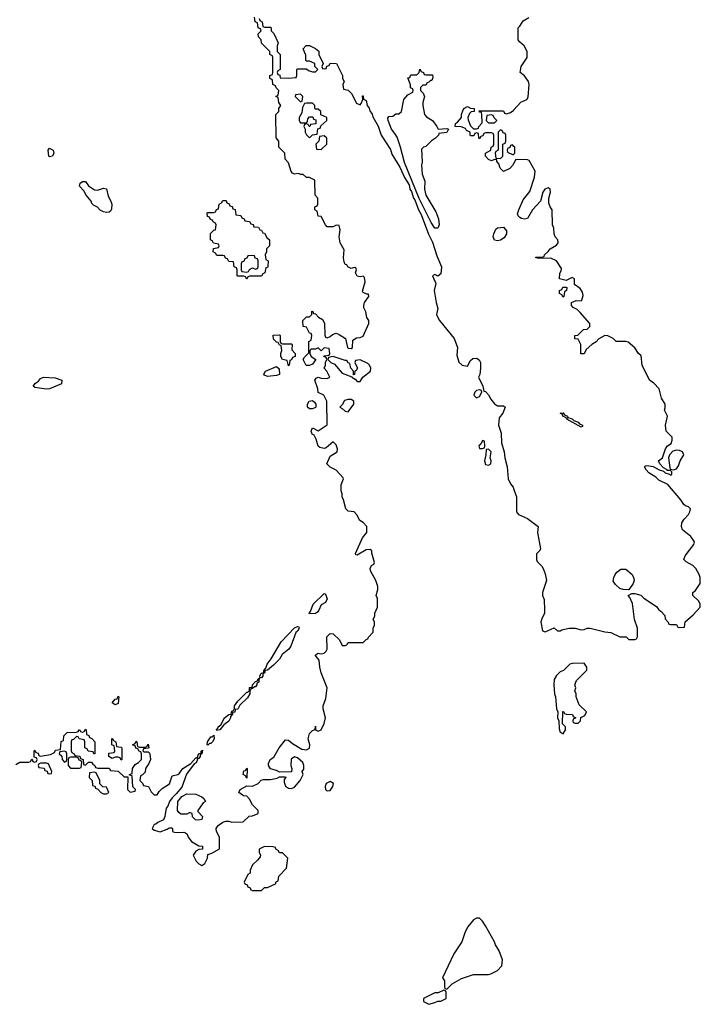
# Model space of a CAD drawing. Header units: inches. Extents: x 2106670 to 2322961, y 36024 to 224899.
# Tile 100 of 256: x 2196690 to 2201249, y 142112 to 148704. Entities that reach past the tile are written whole.
import ezdxf

# ---------------------------------------------------------------- set-up
doc = ezdxf.new("R2010")
doc.units = ezdxf.units.IN
doc.header["$MEASUREMENT"] = 0
doc.layers.add('C1194', color=7, linetype='Continuous')
doc.layers.add('C2104', color=7, linetype='Continuous')

msp = doc.modelspace()

# ---------------------------------------------------------------- linework, layer by layer
at = {"layer": 'C1194', "color": 5, "elevation": 60}
for points in [[(2196663.1, 143716.9), (2196690, 143734), (2196750, 143734), (2196762, 143738), (2196770, 143754), (2196774, 143754), (2196778, 143738), (2196790, 143734), (2196802, 143738), (2196806, 143750), (2196802, 143762), (2196786, 143766), (2196786, 143810), (2196790, 143814), (2196798, 143798), (2196812.7, 143792.7), (2196818, 143778), (2196830, 143774), (2196896.4, 143783.6), (2196922, 143798), (2196930, 143814), (2196962, 143818), (2196968.4, 143871.6), (2196982, 143878), (2196986, 143910), (2197007.3, 143932.7), (2197070, 143934), (2197082, 143938), (2197090, 143952), (2197098, 143938), (2197110, 143934), (2197122, 143938), (2197130, 143954), (2197134, 143950), (2197138, 143918), (2197152.7, 143912.7), (2197158, 143898), (2197172.7, 143892.7), (2197194, 143870), (2197194, 143790), (2197186, 143790), (2197182, 143802), (2197147.3, 143807.3), (2197142, 143822), (2197126, 143830), (2197126, 143870), (2197122, 143882), (2197088.4, 143888.4), (2197082, 143902), (2197070, 143906), (2197050, 143886), (2197038, 143882), (2197034, 143870), (2197034, 143810), (2197038, 143798), (2197054, 143790), (2197058, 143778), (2197092.7, 143772.7), (2197098, 143758), (2197114, 143750), (2197118, 143718), (2197130, 143714), (2197150, 143734), (2197170, 143734), (2197179.6, 143719.6), (2197194, 143710), (2197198, 143698), (2197212, 143692), (2197290, 143694), (2197298, 143678), (2197350, 143672), (2197390, 143634), (2197414, 143634), (2197412, 143550), (2197430, 143532), (2197462, 143538), (2197466, 143550), (2197448.4, 143568.4), (2197442, 143642), (2197426, 143646), (2197426, 143650), (2197442, 143658), (2197446, 143690), (2197463.1, 143716.9), (2197486, 143730), (2197506, 143750), (2197506, 143790), (2197502, 143802), (2197490, 143806), (2197482, 143822), (2197467.3, 143827.3), (2197462, 143842), (2197446, 143850), (2197462, 143858), (2197470, 143874), (2197474, 143870), (2197478, 143838), (2197490, 143834), (2197530, 143834), (2197542, 143838), (2197550, 143854), (2197554, 143830), (2197550, 143826), (2197518, 143822), (2197514, 143810), (2197522, 143802), (2197550, 143802), (2197556.9, 143796.9), (2197562, 143790), (2197564.7, 143750), (2197555.3, 143724.7), (2197532, 143690), (2197530, 143666), (2197512.7, 143647.3), (2197498, 143642), (2197494, 143610), (2197512.7, 143592.7), (2197518, 143578), (2197551.3, 143571.3), (2197570, 143534), (2197590, 143514), (2197610, 143514), (2197623.1, 143536.9), (2197643.1, 143556.9), (2197692.3, 143587.7), (2197710, 143642), (2197750, 143651.3), (2197760.2, 143659.8), (2197782, 143690), (2197835.3, 143724.7), (2197870, 143762), (2197878, 143762), (2197889.1, 143790.9), (2197906, 143794), (2197906, 143806), (2197914, 143814), (2197910, 143788), (2197898, 143782), (2197898, 143770), (2197890, 143758), (2197882, 143758), (2197870.6, 143729.4), (2197858, 143722), (2197807.1, 143652.9), (2197774.8, 143565.2), (2197738.8, 143521.2), (2197710, 143495.3), (2197692, 143470), (2197681, 143439), (2197670, 143426), (2197662, 143370), (2197652.7, 143347.3), (2197614, 143330), (2197602, 143318), (2197590, 143315.3), (2197578, 143290), (2197590, 143278), (2197630, 143266), (2197676.4, 143283.6), (2197690, 143294), (2197710, 143294), (2197714, 143290), (2197714, 143270), (2197725.4, 143265.4), (2197750, 143262), (2197790, 143264.7), (2197799.8, 143259.8), (2197811, 143251), (2197818, 143230), (2197841.4, 143201.4), (2197890, 143172), (2197914, 143170), (2197914, 143150), (2197890, 143148), (2197870, 143138), (2197852, 143110), (2197872, 143070), (2197890, 143052), (2197910, 143042), (2197930, 143054), (2197948, 143090), (2197950, 143114), (2197976.4, 143123.6), (2198027.3, 143152.7), (2198028, 143230), (2198008, 143270), (2198006, 143290), (2198018, 143310), (2198050, 143331.3), (2198070, 143338), (2198090, 143338), (2198110, 143331.3), (2198187.3, 143332.7), (2198227.3, 143372.7), (2198250, 143374), (2198286, 143390), (2198286, 143410), (2198248, 143448), (2198230, 143486), (2198210, 143506), (2198188.4, 143508.4), (2198158, 143530), (2198166, 143550), (2198210, 143574), (2198250, 143572), (2198286, 143590), (2198307.3, 143612.7), (2198322, 143618), (2198370, 143616), (2198414.6, 143625.4), (2198430, 143634), (2198470, 143634), (2198472, 143630), (2198462, 143618), (2198461, 143599), (2198470, 143572), (2198490, 143558.8), (2198510, 143557.3), (2198530, 143566.8), (2198569, 143610), (2198588, 143650), (2198582, 143670), (2198592.9, 143687.1), (2198594, 143710), (2198585.2, 143730), (2198550, 143762), (2198530, 143768.7), (2198507.7, 143752.3), (2198504.7, 143710), (2198511.6, 143688.4), (2198510, 143668), (2198430, 143666), (2198410, 143678), (2198369.1, 143689.1), (2198355.3, 143710), (2198356.4, 143723.6), (2198368, 143750), (2198392.7, 143767.3), (2198428, 143830), (2198470, 143882), (2198490, 143881), (2198518, 143858), (2198580.5, 143820.5), (2198610, 143816.3), (2198630, 143826.8), (2198632.3, 143850), (2198622.9, 143890), (2198630, 143924.7), (2198650, 143946), (2198668.4, 143951.6), (2198670, 143974), (2198672, 143950), (2198690, 143941), (2198708, 143950), (2198730, 143991.3), (2198738.4, 144030), (2198722, 144090), (2198722, 144110), (2198740.4, 144159.6), (2198748.7, 144230), (2198708.9, 144331.1), (2198699, 144370), (2198696.4, 144416.4), (2198668, 144450), (2198690, 144462), (2198710, 144458), (2198730, 144462), (2198743.1, 144476.9), (2198748.7, 144490), (2198747.3, 144572.7), (2198770, 144594), (2198790, 144592), (2198831.3, 144551.3), (2198850, 144514), (2198870, 144514), (2198882, 144518), (2198890, 144534), (2198990, 144534), (2199010, 144554), (2199022, 144558), (2199026, 144570), (2199056.4, 144603.6), (2199058, 144630), (2199066, 144650), (2199066, 144670), (2199058, 144690), (2199068, 144710), (2199068.4, 144731.6), (2199086, 144770), (2199086, 144830), (2199078, 144850), (2199088.7, 144890), (2199088.7, 144910), (2199075.3, 144950), (2199042, 145010), (2199038, 145030), (2199046, 145050), (2199062, 145058), (2199066, 145070), (2199047.3, 145132.7), (2199047.3, 145147.3), (2199038, 145158), (2199010, 145154), (2198950, 145118), (2198940.4, 145120.4), (2198938, 145130), (2198985.6, 145234.4), (2199014, 145270), (2199015.3, 145310), (2198990, 145338), (2198968, 145350), (2198948.7, 145390), (2198930, 145408.7), (2198890, 145414), (2198874, 145430), (2198859, 145490), (2198849, 145510), (2198848.7, 145530), (2198842, 145550), (2198842, 145590), (2198858, 145630), (2198856.4, 145636.4), (2198810, 145688), (2198768.4, 145708.4), (2198746, 145730), (2198770, 145782), (2198815.3, 145810), (2198819, 145830), (2198810, 145858), (2198790, 145878), (2198742.8, 145837.2), (2198730, 145833.2), (2198700.9, 145840.9), (2198689.4, 145849.4), (2198676, 145896), (2198663.1, 145923.1), (2198649.2, 145930), (2198642, 145950), (2198650, 145971), (2198690, 145952), (2198748.4, 145991.6), (2198748, 146150), (2198726, 146190), (2198688, 146208), (2198687.3, 146232.7), (2198666, 146290), (2198676.4, 146303.6), (2198689.1, 146310.9), (2198710, 146304.7), (2198750, 146302), (2198766, 146310), (2198748, 146350), (2198729, 146370), (2198738, 146390), (2198738, 146410), (2198746, 146430), (2198742, 146442), (2198726, 146450), (2198730, 146454), (2198762, 146458), (2198766, 146470), (2198762, 146502), (2198730, 146506), (2198710, 146486), (2198690, 146506), (2198670, 146498), (2198642, 146498), (2198634, 146490), (2198634, 146470), (2198642, 146450), (2198674, 146430), (2198650, 146398), (2198630, 146388), (2198609.3, 146389.3), (2198588, 146430), (2198596.4, 146443.6), (2198627.3, 146472.7), (2198626, 146550), (2198642, 146558), (2198646, 146590), (2198642, 146602), (2198630, 146606), (2198610, 146646), (2198588, 146650), (2198586, 146690), (2198610, 146714), (2198630, 146714), (2198646, 146730), (2198647.3, 146752.7), (2198654, 146750), (2198658, 146738), (2198670, 146734), (2198691.6, 146711.6), (2198716.9, 146696.9), (2198731.6, 146671.6), (2198732.7, 146592.7), (2198738, 146578), (2198750, 146574), (2198770, 146582), (2198784.7, 146595.3), (2198810, 146604.7), (2198830, 146596), (2198871.3, 146570), (2198884.7, 146510), (2198890, 146504.7), (2198910, 146502), (2198918, 146510), (2198922, 146558), (2198946, 146574), (2198970, 146577.3), (2198990, 146586), (2199029, 146670), (2199029, 146690), (2199015.3, 146710), (2199008.7, 146748.7), (2198995.3, 146775.3), (2198994, 146790), (2198999, 146810), (2199028, 146850), (2199026, 146866), (2199014, 146866), (2198990, 146878), (2198985.6, 146885.6), (2199002.7, 146950), (2198999, 146979), (2198990, 146988), (2198970, 146982), (2198950, 146988), (2198938, 147010), (2198946, 147030), (2198942, 147042), (2198930, 147046), (2198910, 147038), (2198888.4, 147048.4), (2198882, 147062), (2198870, 147066), (2198862, 147082), (2198859, 147110), (2198863.1, 147163.1), (2198835.3, 147210), (2198828.7, 147250), (2198837.2, 147297.2), (2198830, 147326), (2198810, 147328), (2198790, 147318), (2198750, 147318), (2198738, 147330), (2198710, 147386), (2198688, 147388), (2198682, 147422), (2198666, 147430), (2198666, 147450), (2198682, 147458), (2198686, 147470), (2198686, 147510), (2198668.7, 147530), (2198666, 147630), (2198630, 147648), (2198610, 147648), (2198588, 147668), (2198572, 147668), (2198555.3, 147675.3), (2198530, 147668.7), (2198516.4, 147676.4), (2198508.4, 147688.4), (2198490, 147746), (2198468, 147770), (2198466, 147810), (2198426, 147850), (2198426, 147890), (2198407.3, 147912.7), (2198406, 148070), (2198426, 148090), (2198426, 148110), (2198438, 148130), (2198426, 148150), (2198422, 148182), (2198406, 148190), (2198422, 148198), (2198426, 148230), (2198407.3, 148247.3), (2198402, 148262), (2198386, 148270), (2198382, 148302), (2198366, 148310), (2198366, 148330), (2198382, 148338), (2198386, 148350), (2198386, 148450), (2198382, 148462), (2198366, 148470), (2198366, 148490), (2198310, 148546), (2198306, 148570), (2198288.4, 148588.4), (2198286, 148610), (2198306, 148630), (2198302, 148642), (2198286, 148650), (2198282, 148682), (2198266, 148690), (2198262, 148722)], [(2198292.7, 148712.7), (2198298, 148698), (2198314, 148690), (2198318, 148658), (2198330, 148654), (2198370, 148654), (2198374, 148650), (2198374, 148630), (2198391.6, 148611.6), (2198422, 148550), (2198414, 148530), (2198414, 148490), (2198434, 148470), (2198434, 148370), (2198418, 148362), (2198414, 148350), (2198418, 148338), (2198431.6, 148331.6), (2198434, 148314), (2198490, 148312), (2198542, 148318), (2198546, 148330), (2198546, 148370), (2198550, 148374), (2198610, 148374), (2198623.6, 148363.6), (2198650, 148354), (2198670, 148354), (2198686, 148370), (2198666, 148390), (2198666, 148410), (2198630, 148426), (2198610, 148426), (2198606, 148430), (2198607.3, 148467.3), (2198588, 148510), (2198608.4, 148531.6), (2198630, 148532), (2198671.6, 148511.6), (2198692.7, 148492.7), (2198694, 148470), (2198722, 148410), (2198714, 148390), (2198718, 148378), (2198730, 148374), (2198742, 148378), (2198747.3, 148392.7), (2198762, 148398), (2198770, 148412), (2198812, 148410), (2198852, 148330), (2198852, 148310), (2198862, 148290), (2198854, 148270), (2198858, 148238), (2198890, 148232), (2198912, 148210), (2198945.4, 148145.4), (2198970, 148134), (2198978, 148142), (2198988, 148170), (2198986, 148194), (2198990, 148194), (2198991.6, 148171.6), (2199010, 148162), (2199018, 148130), (2199030, 148112), (2199034, 148094), (2199050, 148071.3), (2199054.4, 148054.4), (2199090, 147992), (2199111, 147930), (2199174.4, 147834.4), (2199183.4, 147803.4), (2199236.4, 147716.4), (2199268.2, 147648.2), (2199298.5, 147598.5), (2199304, 147570), (2199314.4, 147554.4), (2199327.7, 147510), (2199337.1, 147497.1), (2199362, 147430), (2199379.3, 147399.3), (2199428.7, 147268.7), (2199455.3, 147215.3), (2199484.1, 147124.1), (2199514.9, 147050), (2199510, 147002), (2199490, 146986), (2199470, 146998), (2199454, 146990), (2199478, 146938), (2199466.8, 146890), (2199478.8, 146810), (2199491.3, 146770), (2199481, 146730), (2199483.5, 146723.5), (2199501, 146690), (2199598.8, 146570), (2199622, 146510), (2199616.9, 146456.9), (2199631.1, 146411.1), (2199654, 146390), (2199690, 146384.7), (2199710, 146422), (2199724, 146436), (2199750, 146438), (2199766.4, 146426.4), (2199776, 146410), (2199776, 146370), (2199770.9, 146329.1), (2199762, 146310), (2199792, 146250), (2199798, 146218), (2199810, 146214), (2199830, 146192), (2199844.5, 146164.5), (2199870, 146131.3), (2199890, 146118), (2199930, 146118), (2199942, 146110), (2199926, 146070), (2199902, 146038), (2199897.3, 145990), (2199915.5, 145935.5), (2199916.3, 145870), (2199934, 145810), (2199938.8, 145770), (2199954.8, 145710), (2199962, 145630), (2199976.9, 145596.9), (2199994.4, 145574.4), (2200000, 145559)], [(2200000, 147743.9), (2199991.6, 147728.4), (2199972.7, 147707.3), (2199930, 147688), (2199908.7, 147710), (2199899, 147739), (2199886, 147754), (2199886, 147766), (2199870, 147768), (2199850, 147758), (2199830, 147768.7), (2199809.3, 147790), (2199809.2, 147810.8), (2199846, 147830), (2199848.4, 147851.6), (2199862, 147858), (2199866, 147870), (2199866, 147930), (2199862, 147942), (2199850, 147946), (2199810, 147946), (2199798, 147942), (2199792.7, 147927.3), (2199778, 147922), (2199770, 147906), (2199766, 147910), (2199762, 147942), (2199750, 147946), (2199738, 147942), (2199732.7, 147927.3), (2199710, 147926), (2199706, 147930), (2199706, 147950), (2199683.1, 147963.1), (2199675.3, 147975.3), (2199647.3, 147987.3), (2199606, 147990), (2199608.7, 148010), (2199622, 148018), (2199648, 148050), (2199648.7, 148070), (2199660.2, 148099.8), (2199670, 148112), (2199690, 148122), (2199710, 148112), (2199734, 148110), (2199734, 148090), (2199712.7, 148087.3), (2199703.6, 148076.4), (2199692, 148050), (2199692.7, 148032.7), (2199710, 147994), (2199730, 147974), (2199750, 147974), (2199762, 147978), (2199766, 147990), (2199787.3, 148012.7), (2199786, 148070), (2199782, 148082), (2199770, 148086), (2199767.3, 148092.7), (2199930, 148094), (2199938, 148078), (2199950, 148074), (2199976.4, 148083.6), (2200000, 148099.3)], [(2200000, 147856), (2199990, 147866), (2199978, 147862), (2199972.7, 147847.3), (2199958, 147842), (2199954, 147830), (2199958, 147818), (2199990, 147802), (2199998, 147802), (2200000, 147804)]]:
    msp.add_lwpolyline(points, dxfattribs=at)
for points in [[(2199410, 148334), (2199454, 148334), (2199456.9, 148316.9), (2199450, 148298), (2199442, 148298), (2199430, 148286), (2199418, 148282), (2199410, 148266), (2199390, 148266), (2199374, 148250), (2199374, 148230), (2199392.7, 148212.7), (2199402, 148190), (2199391, 148150), (2199390.8, 148130), (2199402, 148070), (2199414.4, 148054.4), (2199454, 148030), (2199484.7, 147990), (2199492, 147972), (2199550, 147976), (2199562, 147970), (2199550, 147948), (2199498, 147942), (2199494, 147930), (2199474, 147910), (2199447.1, 147892.9), (2199410, 147855.3), (2199394, 147850), (2199382, 147838), (2199386, 147750), (2199381, 147730), (2199386, 147670), (2199403.6, 147623.6), (2199400.7, 147570), (2199410.8, 147530), (2199478, 147418), (2199496, 147370), (2199498.8, 147330), (2199490, 147308), (2199470, 147309.2), (2199445.6, 147345.6), (2199366.3, 147506.3), (2199266.8, 147746.8), (2199241.2, 147850), (2199217.2, 147917.2), (2199202.7, 147942.7), (2199179.3, 147970), (2199157.2, 148030), (2199156.4, 148043.6), (2199163.1, 148056.9), (2199190, 148058), (2199210, 148074), (2199230, 148074), (2199246, 148090), (2199262, 148170), (2199290, 148202), (2199322, 148218), (2199326, 148230), (2199322, 148242), (2199308.4, 148248.4), (2199307.3, 148267.3), (2199290, 148314), (2199302, 148318), (2199310, 148334), (2199350, 148334), (2199366, 148350), (2199370, 148372), (2199378, 148358), (2199394, 148350), (2199398, 148338)], [(2198570, 148206), (2198538, 148202), (2198534, 148190), (2198570, 148154), (2198582, 148158), (2198586, 148190)], [(2198650, 148146), (2198610, 148146), (2198598, 148142), (2198583.6, 148116.4), (2198579.6, 148080.4), (2198562, 148050), (2198562, 148030), (2198570, 148014), (2198610, 148014), (2198618, 148022), (2198620.4, 148039.6), (2198630, 148054), (2198652.7, 148052.7), (2198658, 148038), (2198672.7, 148032.7), (2198672.7, 148007.3), (2198638, 148002), (2198632, 147988), (2198628, 147988), (2198622, 148002), (2198610, 148006), (2198598, 148002), (2198594, 147990), (2198602, 147970), (2198602, 147950), (2198610, 147934), (2198630, 147914), (2198650, 147934), (2198682, 147938), (2198687.3, 147972.7), (2198702, 147978), (2198707.3, 147992.7), (2198746, 148030), (2198746, 148050), (2198707.3, 148067.3), (2198706, 148090), (2198690, 148106), (2198670, 148106), (2198666, 148110), (2198666, 148130)], [(2199850, 148066), (2199818, 148062), (2199814, 148030), (2199830, 148014), (2199870, 148014), (2199886, 148030), (2199867.3, 148047.3), (2199862, 148062)], [(2198730, 147926), (2198698, 147922), (2198694, 147890), (2198674, 147870), (2198678, 147838), (2198710, 147834), (2198746, 147870), (2198746, 147910)], [(2199910, 147966), (2199894, 147950), (2199894, 147830), (2199878, 147822), (2199874, 147810), (2199878, 147778), (2199910, 147774), (2199926, 147790), (2199926, 147870), (2199942, 147878), (2199946, 147890), (2199946, 147930), (2199942, 147942), (2199927.3, 147947.3), (2199922, 147962)], [(2196890, 147786), (2196885.2, 147790), (2196881.2, 147830), (2196890, 147844.7), (2196914.8, 147830), (2196918.8, 147810), (2196910, 147789.2)], [(2197210, 147562.8), (2197250, 147576), (2197272, 147572), (2197281.4, 147521.4), (2197301, 147490), (2197307.3, 147470), (2197304, 147436), (2197298.8, 147421.2), (2197290, 147415.3), (2197270, 147413.2), (2197250, 147417.2), (2197229.3, 147429.3), (2197210, 147448.7), (2197183.1, 147463.1), (2197173.6, 147473.6), (2197169, 147490), (2197134, 147530), (2197118.6, 147558.6), (2197089.2, 147589.2), (2197095.3, 147610), (2197110, 147621), (2197130, 147621), (2197150.9, 147590.9), (2197190, 147566)], [(2198210, 146966), (2198202, 146982), (2198190, 146986), (2198150, 146986), (2198146, 146990), (2198146, 147030), (2198142, 147042), (2198126, 147050), (2198122, 147082), (2198090, 147086), (2198082, 147102), (2198067.3, 147107.3), (2198062, 147122), (2198050, 147126), (2198010, 147126), (2198002, 147142), (2197986, 147150), (2197987.3, 147172.7), (2198022, 147178), (2198026, 147190), (2198022, 147202), (2197987.3, 147207.3), (2197982, 147222), (2197968, 147230), (2197968.4, 147271.6), (2197990, 147294), (2198002, 147298), (2198006, 147330), (2198002, 147342), (2197986, 147350), (2197982, 147362), (2197967.3, 147367.3), (2197962, 147382), (2197947.3, 147387.3), (2197946, 147410), (2197950, 147414), (2197990, 147414), (2198002, 147418), (2198007.3, 147432.7), (2198022, 147438), (2198026, 147470), (2198042, 147478), (2198050, 147494), (2198072.7, 147492.7), (2198078, 147478), (2198092, 147472), (2198098, 147458), (2198112.7, 147452.7), (2198118, 147438), (2198132.7, 147432.7), (2198138, 147398), (2198170, 147394), (2198178, 147378), (2198194, 147370), (2198198, 147358), (2198230, 147354), (2198238, 147338), (2198252.7, 147332.7), (2198258, 147318), (2198290, 147314), (2198298, 147298), (2198310, 147294), (2198318, 147278), (2198330, 147274), (2198344.7, 147244.7), (2198362, 147230), (2198362, 147190), (2198342, 147170), (2198342, 147150), (2198334, 147130), (2198338, 147098), (2198354, 147090), (2198352.7, 147052.7), (2198350, 147046), (2198338, 147042), (2198331.6, 147008.4), (2198318, 147002), (2198310, 146986), (2198230, 146986), (2198218, 146982)], [(2199890, 147224), (2199870, 147228.7), (2199861.2, 147250), (2199865.2, 147270), (2199879.3, 147300.7), (2199889.2, 147310.8), (2199930, 147314), (2199950.5, 147290.5), (2199950.7, 147269.3), (2199935.5, 147244.5), (2199910, 147229)], [(2198250, 147126), (2198218, 147122), (2198212, 147108), (2198198, 147102), (2198190, 147086), (2198178, 147082), (2198174, 147070), (2198174, 147030), (2198178, 147018), (2198210, 147014), (2198222, 147018), (2198228, 147032), (2198250, 147042), (2198270, 147034), (2198282, 147038), (2198286, 147050), (2198286, 147090), (2198282, 147102), (2198267.3, 147107.3), (2198262, 147122)], [(2198450, 146534), (2198510, 146534), (2198514, 146530), (2198512.7, 146492.7), (2198534, 146470), (2198534, 146450), (2198518, 146442), (2198510, 146426), (2198498, 146422), (2198494, 146390), (2198490, 146386), (2198482, 146422), (2198450, 146428), (2198438, 146450), (2198438, 146470), (2198446, 146490), (2198442, 146522), (2198430, 146526), (2198422, 146542), (2198410, 146546), (2198390, 146566), (2198388.4, 146591.6), (2198430, 146594), (2198434, 146590), (2198434, 146550), (2198438, 146538)], [(2198790, 146448), (2198758, 146442), (2198754, 146430), (2198774, 146410), (2198798, 146398), (2198850, 146338), (2198914, 146314), (2198914, 146310), (2198936.9, 146296.9), (2198950, 146282), (2198970, 146282), (2198989, 146311), (2199039, 146350), (2199041.2, 146370), (2199032, 146392), (2199021.5, 146401.5), (2198970, 146426), (2198938, 146422), (2198934, 146410), (2198951.3, 146370), (2198943.6, 146356.4), (2198934, 146350), (2198931.6, 146328.4), (2198926, 146326), (2198926, 146350), (2198908, 146370), (2198902, 146402), (2198890, 146406), (2198882, 146422), (2198870, 146422)], [(2198350, 146316), (2198330, 146324), (2198326, 146330), (2198335.3, 146350), (2198410, 146382.8), (2198427.1, 146367.1), (2198430, 146328.7), (2198410, 146321.2)], [(2196870, 146229.3), (2196790, 146241.2), (2196779, 146250), (2196795.3, 146270), (2196816.2, 146283.8), (2196830, 146302.8), (2196849.4, 146310.6), (2196926.8, 146306.8), (2196970.8, 146290), (2196970, 146266), (2196890, 146232.7)], [(2199770, 146226), (2199750, 146222), (2199738, 146210), (2199732, 146190), (2199750, 146172), (2199770, 146182), (2199786, 146210), (2199782, 146222)], [(2198630, 146098), (2198618, 146110), (2198618, 146130), (2198628, 146150), (2198650, 146154), (2198663.6, 146143.6), (2198674, 146130), (2198674, 146110), (2198670, 146108), (2198650, 146098)], [(2198910, 146162), (2198890, 146162), (2198866.4, 146153.6), (2198850, 146126), (2198834, 146110), (2198850, 146102), (2198870, 146082), (2198890, 146078), (2198928.7, 146130), (2198928, 146150)], [(2199790, 145886), (2199778, 145862), (2199764.7, 145850), (2199770, 145834), (2199790, 145834), (2199802, 145838), (2199806, 145850), (2199802, 145882)], [(2199830, 145828), (2199814, 145826), (2199812, 145790), (2199802.8, 145750), (2199810, 145726), (2199830, 145722), (2199846, 145730), (2199848, 145750), (2199842, 145770), (2199848, 145810)], [(2198630, 144726), (2198628, 144730), (2198638, 144742), (2198655.3, 144790), (2198730, 144862), (2198738, 144858), (2198750, 144826), (2198738, 144802), (2198710, 144786), (2198694, 144750), (2198683.6, 144736.4), (2198670, 144728.7)], [(2198310, 144298), (2198300.4, 144300.4), (2198298, 144310), (2198308, 144330), (2198326, 144334), (2198326, 144346), (2198338, 144362), (2198348, 144390), (2198374, 144426), (2198440.2, 144539.8), (2198530, 144632), (2198550, 144642), (2198559.6, 144639.6), (2198562, 144630), (2198551.3, 144610), (2198539.6, 144600.4), (2198504.7, 144510), (2198491.3, 144490), (2198447.1, 144452.9), (2198430, 144422), (2198390, 144382), (2198350, 144348.7), (2198332.7, 144347.3), (2198332.7, 144332.7), (2198318, 144322), (2198318, 144310)], [(2198010, 143946), (2198008, 143950), (2198018, 143962), (2198018, 143970), (2198036.4, 143983.6), (2198062, 144030), (2198090, 144052), (2198106, 144054), (2198110, 144074), (2198122, 144078), (2198128, 144092), (2198128.7, 144110), (2198150, 144142), (2198210, 144202), (2198218, 144202), (2198228, 144212), (2198230, 144232), (2198246, 144234), (2198248, 144250), (2198270, 144274), (2198282, 144278), (2198286, 144290), (2198298, 144298), (2198291.6, 144288.4), (2198290.7, 144269.3), (2198278, 144262), (2198278, 144250), (2198270, 144238), (2198262, 144238), (2198250, 144226), (2198238, 144222), (2198232, 144208), (2198231.3, 144190), (2198215.3, 144164.7), (2198164.7, 144115.3), (2198150, 144088), (2198134, 144086), (2198130, 144068), (2198114, 144066), (2198114, 144054), (2198101, 144039), (2198101, 144030), (2198090, 144008.7), (2198058, 143982), (2198030, 143948.7)], [(2197330, 144118), (2197308, 144130), (2197330, 144154), (2197342, 144158), (2197350, 144174), (2197354, 144170), (2197350, 144126)], [(2197950, 143848), (2197946, 143850), (2197948.7, 143870), (2197970, 143902), (2197978, 143902), (2197990, 143914), (2197991.3, 143890), (2197982, 143870), (2197970, 143858), (2197962, 143858)], [(2197370, 143746), (2197362, 143762), (2197350, 143766), (2197330, 143766), (2197310, 143758), (2197286, 143770), (2197287.3, 143792.7), (2197322, 143798), (2197326, 143810), (2197322, 143842), (2197306, 143850), (2197306, 143890), (2197310, 143894), (2197318, 143878), (2197334, 143870), (2197338, 143838), (2197370, 143834), (2197374, 143830), (2197374, 143750)], [(2196990, 143806), (2196958, 143802), (2196954, 143790), (2196972.7, 143772.7), (2196974, 143750), (2196990, 143734), (2197002, 143738), (2197006, 143750), (2197006, 143790), (2197002, 143802)], [(2196870, 143726), (2196830, 143726), (2196818, 143722), (2196814, 143710), (2196818, 143698), (2196852.7, 143692.7), (2196858, 143678), (2196872.7, 143672.7), (2196878, 143658), (2196890, 143654), (2196902, 143658), (2196906, 143670), (2196882, 143722)], [(2197070, 143766), (2197030, 143766), (2197018, 143762), (2197014, 143750), (2197014, 143710), (2197030, 143694), (2197090, 143694), (2197102, 143698), (2197106, 143730), (2197102, 143742), (2197087.3, 143747.3), (2197082, 143762)], [(2197190, 143666), (2197158, 143662), (2197154, 143630), (2197174, 143610), (2197178, 143578), (2197192.7, 143572.7), (2197198, 143558), (2197212.7, 143552.7), (2197234, 143530), (2197250, 143522), (2197270, 143522), (2197286, 143530), (2197276.4, 143556.4), (2197270, 143566), (2197247.3, 143567.3), (2197227.3, 143587.3), (2197226, 143610), (2197202, 143662)], [(2198210, 143626), (2198202, 143642), (2198186, 143650), (2198190, 143674), (2198202, 143678), (2198210, 143692), (2198214, 143690)], [(2198770, 143604.5), (2198741.6, 143590), (2198735.5, 143570), (2198738.8, 143550), (2198744.1, 143544.1), (2198750, 143540.7), (2198770, 143544), (2198786.6, 143570), (2198792.3, 143590)], [(2197890, 143344), (2197868, 143348), (2197847.3, 143367.3), (2197846, 143390), (2197834.6, 143394.6), (2197825.4, 143394.6), (2197810, 143386), (2197770, 143386), (2197756.4, 143396.4), (2197746, 143410), (2197748, 143470), (2197776.4, 143503.6), (2197810, 143522), (2197870, 143518), (2197910, 143502), (2197922, 143490), (2197934, 143470), (2197919.6, 143460.4), (2197882, 143410), (2197882, 143402), (2197914, 143370), (2197910, 143349)], [(2198330, 143168), (2198294, 143150), (2198294, 143130), (2198302, 143110), (2198299.6, 143100.4), (2198283.6, 143076.4), (2198250, 143046), (2198234, 143010), (2198234, 142990), (2198218, 142982), (2198194, 142930), (2198198, 142918), (2198212.7, 142912.7), (2198218, 142898), (2198232.7, 142892.7), (2198238, 142878), (2198250, 142874), (2198310, 142874), (2198330, 142894), (2198350, 142894), (2198402, 142918), (2198407.3, 142932.7), (2198422, 142938), (2198426, 142970), (2198476.4, 143023.6), (2198486, 143090), (2198450, 143126), (2198430, 143126), (2198422, 143142), (2198406, 143150), (2198402, 143162), (2198387.3, 143167.3)], [(2199770, 142688), (2199750, 142688), (2199730, 142678), (2199690, 142628), (2199671.3, 142590), (2199650.7, 142529.3), (2199598, 142450), (2199522, 142290), (2199534, 142270), (2199534, 142230), (2199538, 142218), (2199550, 142214), (2199586, 142250), (2199650, 142284.7), (2199729.1, 142310.9), (2199830, 142311), (2199844.7, 142315.3), (2199890, 142338), (2199919, 142370), (2199924, 142410), (2199901.2, 142470), (2199876, 142510), (2199869.2, 142530), (2199810, 142638), (2199790, 142668)], [(2199530, 142206), (2199491.6, 142188.4), (2199470, 142188), (2199394, 142150), (2199394, 142130), (2199430, 142112), (2199470, 142124.7), (2199490, 142132), (2199510, 142132), (2199546, 142150), (2199546, 142190), (2199542, 142202)]]:
    msp.add_lwpolyline(points, close=True, dxfattribs=at)
at = {"layer": 'C2104', "color": 5, "elevation": 60}
for points in [[(2200000, 148099.3), (2200000.4, 148099.6), (2200047.3, 148152.7), (2200086, 148170), (2200094.6, 148185.4), (2200101.2, 148270), (2200097.2, 148290), (2200070, 148328.7), (2200042, 148350), (2200049.3, 148390.7), (2200088, 148450), (2200088, 148490), (2200068, 148530), (2200036.4, 148556.4), (2200028.4, 148568.4), (2200028, 148650), (2200040.4, 148659.6), (2200063.1, 148696.9), (2200100.4, 148719.6)], [(2200000, 147804), (2200006, 147810), (2200006, 147850), (2200000, 147856)], [(2200000, 145559), (2200018, 145510), (2200018, 145410), (2200030, 145392), (2200090, 145364.7), (2200162, 145310), (2200158, 145270), (2200178, 145162), (2200174, 145150), (2200151.3, 145128.7), (2200151.1, 145091.1), (2200156.9, 145076.9), (2200186.4, 145046.4), (2200196, 145030), (2200210, 144994), (2200218, 144950), (2200191, 144870), (2200191, 144850), (2200202, 144822), (2200206, 144750), (2200206, 144730), (2200187.1, 144692.9), (2200181, 144670), (2200191.6, 144611.6), (2200210, 144604.7), (2200270, 144632), (2200292.7, 144612.7), (2200310, 144612), (2200321.2, 144618.8), (2200370, 144631.3), (2200410, 144631), (2200450, 144618.8), (2200470, 144621), (2200490, 144631.3), (2200510, 144631.3), (2200610, 144604.7), (2200650, 144602), (2200710, 144572), (2200751.6, 144571.6), (2200770, 144554), (2200810, 144554), (2200822, 144558), (2200827.3, 144572.7), (2200828, 144630), (2200808.9, 144688.9), (2200794.6, 144794.6), (2200776.4, 144836.4), (2200766, 144850), (2200790, 144862), (2200810, 144862), (2200850.9, 144850.9), (2200871.1, 144831.1), (2200954.8, 144774.8), (2200970, 144752), (2200983.6, 144743.6), (2201010, 144714), (2201012.7, 144692.7), (2201034, 144670), (2201038, 144658), (2201050, 144654), (2201090, 144654), (2201098, 144638), (2201110, 144634), (2201142, 144638), (2201147.3, 144672.7), (2201200.4, 144719.6), (2201248, 144770), (2201248, 144790), (2201238, 144810), (2201198, 144850), (2201198, 144870), (2201216.5, 144883.5), (2201248.7, 144930), (2201248.4, 144968.4), (2201242, 144990), (2201218, 145030), (2201198, 145050), (2201154.6, 145074.6), (2201138, 145090), (2201146.3, 145113.7), (2201205.2, 145190), (2201208.9, 145208.9), (2201184.7, 145244.7), (2201130, 145288), (2201122, 145310), (2201125.6, 145334.4), (2201140.2, 145359.8), (2201170, 145392), (2201179, 145410), (2201182, 145430), (2201170, 145442), (2201149, 145449), (2201138, 145458), (2201117.2, 145490), (2201031.4, 145591.4), (2200970, 145622), (2200950, 145640.9), (2200904, 145670), (2200885.2, 145690), (2200875.3, 145710), (2200882, 145718), (2200890, 145718.8), (2200933.4, 145713.4), (2200972, 145690), (2201002, 145682), (2201014, 145670), (2201042, 145662), (2201050, 145654), (2201058, 145662), (2201058, 145678), (2201050, 145686), (2201026, 145686), (2201026, 145690), (2201003.1, 145703.1), (2200978, 145730), (2200968.7, 145750), (2200995.3, 145770), (2201015.3, 145830), (2201028.7, 145850), (2201052.5, 145867.5), (2201059.3, 145890), (2201059, 145910), (2201019, 145950), (2201015.3, 145990), (2201029, 146050), (2201008.7, 146090), (2201014, 146106), (2201014, 146130), (2200989, 146170), (2200972.7, 146232.7), (2200938, 146270), (2200908.7, 146290), (2200859, 146390), (2200852.7, 146452.7), (2200835.3, 146470), (2200810, 146508), (2200764.7, 146544.7), (2200750, 146549), (2200686, 146550), (2200666, 146570), (2200630, 146588), (2200610, 146588.7), (2200570, 146568), (2200550, 146548), (2200522, 146530), (2200484.7, 146495.3), (2200470, 146468), (2200448, 146468), (2200448, 146530), (2200430, 146566), (2200407.3, 146567.3), (2200408, 146590), (2200428, 146592), (2200466, 146630), (2200490, 146632), (2200508, 146650), (2200508, 146670), (2200444.7, 146744.7), (2200423.1, 146763.1), (2200396.4, 146776.4), (2200386, 146790), (2200386, 146810), (2200416.4, 146823.6), (2200450, 146822), (2200454.6, 146825.4), (2200463.1, 146856.9), (2200460.2, 146880.2), (2200444.7, 146904.7), (2200406, 146930), (2200406, 146970), (2200390, 146978), (2200350, 146958), (2200306, 146970), (2200307.3, 147007.3), (2200316.4, 147023.6), (2200318, 147038), (2200286, 147090), (2200248.4, 147108.4), (2200170, 147106), (2200146, 147110), (2200146, 147114), (2200190, 147114), (2200202, 147118), (2200206, 147130), (2200230, 147152), (2200242, 147170), (2200285.6, 147194.4), (2200297.2, 147210), (2200294, 147230), (2200275.3, 147250), (2200268.7, 147270), (2200268.4, 147308.4), (2200258, 147330), (2200255.3, 147430), (2200242, 147450), (2200234.6, 147474.6), (2200234, 147510), (2200245.2, 147550), (2200242, 147570), (2200230, 147579), (2200207.3, 147570), (2200194, 147550), (2200178.8, 147490), (2200124.9, 147430), (2200090, 147374), (2200070, 147369), (2200050, 147372.7), (2200039.5, 147379.5), (2200028.7, 147390), (2200025.2, 147405.2), (2200032, 147430), (2200063, 147497), (2200106, 147554), (2200137, 147650), (2200142, 147690), (2200102, 147762), (2200090, 147766), (2200012.7, 147767.3), (2200000, 147743.9)]]:
    msp.add_lwpolyline(points, dxfattribs=at)
for points in [[(2200330, 146846), (2200322, 146862), (2200306, 146870), (2200306, 146890), (2200322, 146898), (2200327.3, 146912.7), (2200350, 146914), (2200354, 146910), (2200352, 146890), (2200338, 146882), (2200334, 146850)], [(2200450, 145975.3), (2200355.3, 146030), (2200358, 146038), (2200350, 146035.3), (2200343.7, 146043.7), (2200330, 146047.3), (2200324, 146064), (2200309.5, 146070.5), (2200330, 146072), (2200339.6, 146059.6), (2200358.8, 146050), (2200360.7, 146040.7), (2200390, 146032.2), (2200401.1, 146021.1), (2200430.7, 146010), (2200438.8, 145998.8), (2200458.8, 145990), (2200458.8, 145981.2)], [(2201090, 145822.7), (2201064, 145816), (2201042, 145790), (2201036, 145770), (2201043.6, 145703.6), (2201050, 145694), (2201070, 145691.3), (2201090, 145698), (2201102.7, 145717.3), (2201112.7, 145750), (2201139, 145790), (2201128.7, 145810), (2201110, 145819.3)], [(2200770, 144886), (2200731.6, 144888.4), (2200710, 144895.3), (2200681.5, 144921.5), (2200665.6, 144945.6), (2200668.7, 144970), (2200679, 144990), (2200690, 145004.7), (2200715.3, 145024.7), (2200750, 145026), (2200792, 144990), (2200802, 144970), (2200804.7, 144950), (2200798, 144930)], [(2200470, 144395.3), (2200390, 144394), (2200374, 144390), (2200332.7, 144347.3), (2200310, 144338), (2200286, 144314), (2200270, 144286), (2200267.3, 144250), (2200271.3, 144190), (2200278.8, 144170), (2200284.7, 144090), (2200294, 144070), (2200292, 144030), (2200302, 144010), (2200303.6, 143956.4), (2200310, 143934), (2200330, 143922), (2200346, 143950), (2200346, 143970), (2200326, 143990), (2200327.3, 144072.7), (2200332.7, 144072.7), (2200338, 144058), (2200350, 144054), (2200392.7, 144052.7), (2200398, 144038), (2200414, 144030), (2200398, 144022), (2200394, 144010), (2200398, 143998), (2200410, 143994), (2200430, 143994), (2200446, 144010), (2200447.3, 144032.7), (2200474.6, 144045.4), (2200486, 144070), (2200438, 144118), (2200418, 144170), (2200418, 144190), (2200408, 144210), (2200415.3, 144230), (2200408.9, 144251.1), (2200420.2, 144279.8), (2200488, 144350), (2200488, 144370)]]:
    msp.add_lwpolyline(points, close=True, dxfattribs=at)

doc.saveas('drawing.dxf')
